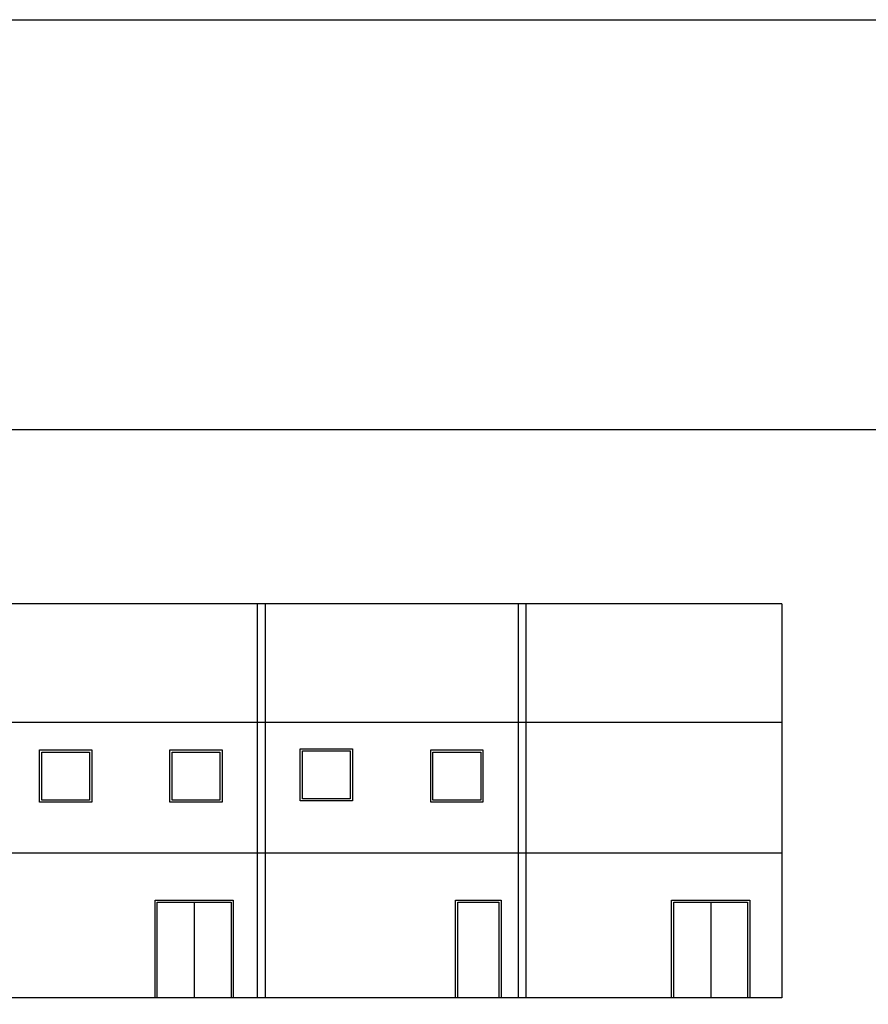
# Model space of a CAD drawing. Header units: millimetres. Extents: x -637441 to -130928, y -380379 to -53767.
# Tile 241 of 256: x -399393 to -379867, y -76719 to -54078. Entities that reach past the tile are written whole.
import ezdxf

# ---------------------------------------------------------------- set-up
doc = ezdxf.new("R2010")
doc.units = ezdxf.units.MM
doc.header["$LTSCALE"] = 10
doc.linetypes.add('HIDDEN', pattern=[1.905, 1.27, -0.635])
doc.layers.add('CKKOTY', color=7, linetype='Continuous', lineweight=25)
doc.layers.add('CKTEXTY_MALE', color=7, linetype='Continuous', lineweight=25)
doc.layers.add('SLD-0', color=179, linetype='Continuous')
doc.layers.add('ZDIVO', color=6, linetype='Continuous')

msp = doc.modelspace()

# ---------------------------------------------------------------- linework, layer by layer
at = {"layer": 'CKKOTY', "color": 7}
for points in [[(-392935.767, -70841.33), (-391735.767, -70841.33), (-391735.767, -72041.33), (-392935.767, -72041.33)], [(-398935.767, -70871.33), (-397735.767, -70871.33), (-397735.767, -72071.33), (-398935.767, -72071.33)], [(-398885.767, -70921.33), (-397785.767, -70921.33), (-397785.767, -72021.33), (-398885.767, -72021.33)], [(-395935.767, -70871.33), (-394735.767, -70871.33), (-394735.767, -72071.33), (-395935.767, -72071.33)], [(-395885.767, -70921.33), (-394785.767, -70921.33), (-394785.767, -72021.33), (-395885.767, -72021.33)], [(-392885.767, -70891.33), (-391785.767, -70891.33), (-391785.767, -71991.33), (-392885.767, -71991.33)], [(-389935.767, -70871.33), (-388735.767, -70871.33), (-388735.767, -72071.33), (-389935.767, -72071.33)], [(-389885.767, -70921.33), (-388785.767, -70921.33), (-388785.767, -72021.33), (-389885.767, -72021.33)]]:
    msp.add_lwpolyline(points, close=True, dxfattribs=at)
at = {"layer": 'CKTEXTY_MALE'}
for points in [[(-634601.617, -54078.397), (-291719.074, -54078.397), (-291719.074, -380378.814), (-634601.617, -380378.814)], [(-451717.844, -63499.146), (-364120.896, -63499.146), (-364120.896, -93199.146), (-451717.844, -93199.146)]]:
    msp.add_lwpolyline(points, close=True, dxfattribs=at)
at = {"layer": 'SLD-0', "color": 7}
for p, q in [((-393925.413, -67512.991), (-393925.413, -76571.329)), ((-393745.413, -67512.991), (-393745.413, -76571.329)), ((-387925.414, -67512.991), (-387925.414, -76571.329)), ((-387745.414, -67512.991), (-387745.414, -76571.329)), ((-381860.415, -67512.991), (-381860.415, -76571.329)), ((-396277.257, -76571.329), (-396277.257, -74321.33)), ((-396277.257, -74321.33), (-394477.258, -74321.33)), ((-396227.257, -76571.329), (-396227.257, -74371.33)), ((-396227.257, -74371.33), (-394527.258, -74371.33)), ((-395377.258, -74371.33), (-395377.258, -76571.329)), ((-394527.258, -74371.33), (-394527.258, -76571.329)), ((-394477.258, -74321.33), (-394477.258, -76571.329)), ((-389364.403, -76571.329), (-389364.403, -74321.33)), ((-389364.403, -74321.33), (-388314.403, -74321.33)), ((-389314.403, -76571.329), (-389314.403, -74371.33)), ((-389314.403, -74371.33), (-388364.403, -74371.33)), ((-388364.403, -74371.33), (-388364.403, -76571.329)), ((-388314.403, -74321.33), (-388314.403, -76571.329)), ((-384393.313, -76571.329), (-384393.313, -74321.33)), ((-384393.313, -74321.33), (-382593.313, -74321.33)), ((-384343.313, -76571.329), (-384343.313, -74371.33)), ((-384343.313, -74371.33), (-382643.313, -74371.33)), ((-383493.313, -74371.33), (-383493.313, -76571.329)), ((-382643.313, -74371.33), (-382643.313, -76571.329)), ((-382593.313, -74321.33), (-382593.313, -76571.329))]:
    msp.add_line(p, q, dxfattribs=at)
at = {"layer": 'SLD-0', "color": 7, "linetype": 'HIDDEN'}
for p, q in [((-381860.415, -70241.33), (-436723.09, -70241.33)), ((-381860.415, -73241.33), (-436723.09, -73241.33))]:
    msp.add_line(p, q, dxfattribs=at)
at = {"layer": 'ZDIVO', "color": 7}
for p, q in [((-381860.415, -67512.991), (-436723.09, -67512.991)), ((-381860.415, -73241.329), (-436723.09, -73241.329))]:
    msp.add_line(p, q, dxfattribs=at)
at = {"layer": 'ZDIVO', "color": 6}
msp.add_line((-381860.415, -76571.329), (-436723.09, -76571.329), dxfattribs=at)

doc.saveas('drawing.dxf')
